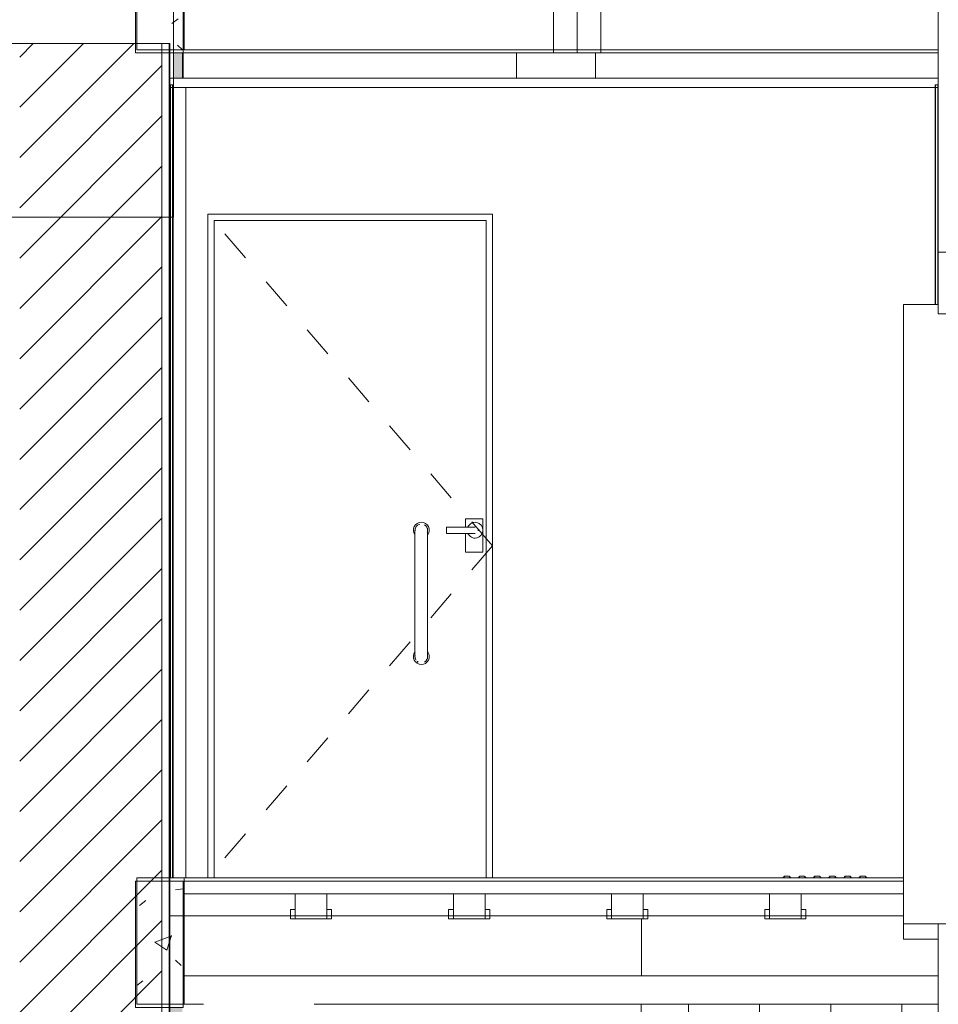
# Model space of a CAD drawing. Header units: metres. Extents: x 4.1 to 64.5, y -1.6 to 14.4.
# Tile 61 of 84: x 34.7 to 37.6, y 2.6 to 5.7. Entities that reach past the tile are written whole.
import ezdxf

# ---------------------------------------------------------------- set-up
doc = ezdxf.new("R2010")
doc.units = ezdxf.units.M
doc.linetypes.add('Center', pattern=[0.03175, 0.00635, -0.004763, 0.015875, -0.004763])
for name, color, linetype, lineweight in [('A-CLNG', 7, 'Continuous', 18), ('A-COLS', 7, 'Continuous', 18), ('A-DOOR', 7, 'Continuous', 18), ('A-FLOR', 7, 'Continuous', 18), ('A-FLOR-MCUT', 7, 'Continuous', 18), ('A-GENM', 7, 'Continuous', 18), ('A-WALL', 7, 'Continuous', 18), ('A-WALL-PATT', 7, 'Continuous', 18), ('E-LITE-EQPM', 7, 'Continuous', 18), ('I-WALL', 7, 'Continuous', 18), ('Q-SPCQ', 7, 'Continuous', 18), ('S-BEAM', 7, 'Continuous', 18), ('S-COLS', 7, 'Continuous', 18)]:
    doc.layers.add(name, color=color, linetype=linetype, lineweight=lineweight)
pattern_1 = [(50, (22.374, 6.504), (0.546555, -0.047815), [0.05715, -0.62865]), (355, (22.374, 6.504), (-0.105728, 0.573166), [0.04572, -0.50292]), (100.451, (22.42, 6.5), (0.440828, 0.52535), [0.04857, -0.53427]), (46.184, (22.374, 6.656), (0.813237, -0.12613), [0.08572, -0.94297]), (96.636, (22.442, 6.646), (0.71221, 0.742287), [0.07286, -0.80141]), (351.184, (22.374, 6.656), (0.712217, 0.742274), [0.06858, -0.75438]), (21, (22.45, 6.618), (0.454846, -0.306795), [0.05715, -0.62865]), (326, (22.45, 6.618), (0.185405, 0.55256), [0.04572, -0.50292]), (71.451, (22.488, 6.593), (0.64025, 0.245763), [0.04857, -0.53427]), (37.5, (22.374, 6.504), (0.009261, 0.2536672), [0.02515, -0.47168, 0.02515, -0.48539, -0.50482]), (37.5, (22.374, 6.504), (0.009261, 0.2536672), [-1.007, 0.02515, -0.47968]), (7.5, (22.374, 6.504), (0.200456, 0.300546), [0.02515, -0.26594, 0.02515, -0.46025, -0.1924]), (7.5, (22.374, 6.504), (0.200456, 0.300546), [-0.77648, 0.02515, -0.16726]), (327.5, (22.204, 6.504), (0.4067682, -0.0171882), [0.02515, -0.16535, 0.02515, -0.56921, -0.78867]), (327.5, (22.204, 6.504), (0.4067682, -0.0171882), [-0.78486, 0.02515, -0.76352]), (317.5, (22.128, 6.504), (0.444383, 0.076279), [0.02515, -0.2225, 0.02515, -0.36957, -0.56007]), (317.5, (22.128, 6.504), (0.444383, 0.076279), [-0.64237, 0.02515, -0.53492])]
pattern_2 = [(45, (22.374, 6.504), (-0.33676, 0.33676), []), (45, (22.493, 6.504), (0, 0.673519), []), (45, (22.255, 6.504), (0, 0.673519), [])]

# ---------------------------------------------------------------- blocks, each defined once
blk = doc.blocks.new('Paredes 15 - Paredes 6-6874455-Corte 4')
at = {"layer": 'A-WALL'}
for p, q in [((35.179, 5.11), (35.179, 12.5099)), ((34.6587, 5.11), (35.179, 5.11))]:
    blk.add_line(p, q, dxfattribs=at)
blk = doc.blocks.new('porta de vidro sala de aula - SALAS DE AULAS E LABORATÓRIOS-7229952-Corte 4')
at = {"layer": 'A-DOOR', "linetype": 'Center'}
for q in [(35.2873, 5.12), (35.2873, 3.02)]:
    blk.add_line((36.1873, 4.07), q, dxfattribs=at)
at = {"layer": 'A-DOOR'}
for p, q in [((35.3073, 5.1), (35.3073, 3.02)), ((35.3073, 5.1), (36.1673, 5.1)), ((36.1673, 5.1), (35.3073, 5.1)), ((35.3073, 5.1), (35.3073, 3.02)), ((36.1673, 5.1), (36.1673, 3.02)), ((36.1673, 3.02), (36.1673, 5.1)), ((36.1573, 4.1559), (36.1023, 4.1559)), ((36.1023, 4.1559), (36.1023, 4.13)), ((36.1573, 4.0509), (36.1573, 4.1559)), ((36.1123, 4.13), (36.0423, 4.13)), ((36.0423, 4.13), (36.0423, 4.12)), ((36.0423, 4.12), (36.0423, 4.11)), ((35.9423, 4.09), (35.9423, 3.75)), ((35.9823, 3.75), (35.9823, 4.09)), ((36.0423, 4.11), (36.1123, 4.11)), ((36.1023, 4.11), (36.1023, 4.0509)), ((36.1023, 4.0509), (36.1573, 4.0509))]:
    blk.add_line(p, q, dxfattribs=at)
at = {"layer": 'A-DOOR', "flags": 128}
for points in [[(35.9423, 4.12), (35.9423, 4.12), (35.9423, 4.1199), (35.9423, 4.1198), (35.9423, 4.1196), (35.9423, 4.1194), (35.9423, 4.1191), (35.9423, 4.1188), (35.9423, 4.1185), (35.9423, 4.1181), (35.9423, 4.1176), (35.9423, 4.1171), (35.9423, 4.1166), (35.9423, 4.116), (35.9423, 4.1154), (35.9423, 4.1148), (35.9423, 4.1141), (35.9423, 4.1133), (35.9423, 4.1126), (35.9423, 4.1117), (35.9423, 4.1109), (35.9423, 4.11), (35.9423, 4.1091), (35.9423, 4.1082), (35.9423, 4.1072), (35.9423, 4.1062), (35.9423, 4.1052), (35.9423, 4.1041), (35.9423, 4.1031), (35.9423, 4.102), (35.9423, 4.1009), (35.9423, 4.0997), (35.9423, 4.0986), (35.9423, 4.0974), (35.9423, 4.0963), (35.9423, 4.0951), (35.9423, 4.0939), (35.9423, 4.0927), (35.9423, 4.0915), (35.9423, 4.0903), (35.9423, 4.09)], [(35.9424, 4.1203), (35.9424, 4.1211), (35.9425, 4.1219), (35.9426, 4.1227), (35.9427, 4.1235), (35.9429, 4.1243), (35.9431, 4.125), (35.9434, 4.1258), (35.9436, 4.1266), (35.9439, 4.1273)], [(35.981, 4.1268), (35.9813, 4.126), (35.9815, 4.1253), (35.9817, 4.1245), (35.9819, 4.1237), (35.982, 4.1229), (35.9822, 4.1221), (35.9823, 4.1213), (35.9823, 4.1205), (35.9823, 4.1197)], [(35.9823, 4.09), (35.9823, 4.0912), (35.9823, 4.0924), (35.9823, 4.0936), (35.9823, 4.0948), (35.9823, 4.096), (35.9823, 4.0971), (35.9823, 4.0983), (35.9823, 4.0994), (35.9823, 4.1006), (35.9823, 4.1017), (35.9823, 4.1028), (35.9823, 4.1039), (35.9823, 4.1049), (35.9823, 4.1059), (35.9823, 4.1069), (35.9823, 4.1079), (35.9823, 4.1089), (35.9823, 4.1098), (35.9823, 4.1107), (35.9823, 4.1115), (35.9823, 4.1123), (35.9823, 4.1131), (35.9823, 4.1139), (35.9823, 4.1146), (35.9823, 4.1152), (35.9823, 4.1159), (35.9823, 4.1165), (35.9823, 4.117), (35.9823, 4.1175), (35.9823, 4.118), (35.9823, 4.1184), (35.9823, 4.1187), (35.9823, 4.1191), (35.9823, 4.1193), (35.9823, 4.1196), (35.9823, 4.1197), (35.9823, 4.1199), (35.9823, 4.12), (35.9823, 4.12), (35.9823, 4.12)], [(36.1323, 4.13), (36.1323, 4.13), (36.1323, 4.13), (36.1322, 4.13), (36.1321, 4.13), (36.1319, 4.13), (36.1318, 4.13), (36.1316, 4.13), (36.1313, 4.13), (36.1311, 4.13), (36.1308, 4.13), (36.1304, 4.13), (36.1301, 4.13), (36.1297, 4.13), (36.1293, 4.13), (36.1288, 4.13), (36.1284, 4.13), (36.1279, 4.13), (36.1274, 4.13), (36.1268, 4.13), (36.1263, 4.13), (36.1257, 4.13), (36.1251, 4.13), (36.1245, 4.13), (36.1238, 4.13), (36.1231, 4.13), (36.1225, 4.13), (36.1218, 4.13), (36.1211, 4.13), (36.1203, 4.13), (36.1196, 4.13), (36.1188, 4.13), (36.1181, 4.13), (36.1173, 4.13), (36.1165, 4.13), (36.1157, 4.13), (36.1149, 4.13), (36.1142, 4.13), (36.1134, 4.13), (36.1126, 4.13), (36.1123, 4.13)], [(36.1123, 4.11), (36.1131, 4.11), (36.1139, 4.11), (36.1147, 4.11), (36.1155, 4.11), (36.1163, 4.11), (36.1171, 4.11), (36.1179, 4.11), (36.1186, 4.11), (36.1194, 4.11), (36.1201, 4.11), (36.1209, 4.11), (36.1216, 4.11), (36.1223, 4.11), (36.123, 4.11), (36.1236, 4.11), (36.1243, 4.11), (36.1249, 4.11), (36.1255, 4.11), (36.1261, 4.11), (36.1267, 4.11), (36.1272, 4.11), (36.1278, 4.11), (36.1283, 4.11), (36.1287, 4.11), (36.1292, 4.11), (36.1296, 4.11), (36.13, 4.11), (36.1303, 4.11), (36.1307, 4.11), (36.131, 4.11), (36.1313, 4.11), (36.1315, 4.11), (36.1317, 4.11), (36.1319, 4.11), (36.132, 4.11), (36.1322, 4.11), (36.1323, 4.11), (36.1323, 4.11), (36.1323, 4.11)], [(35.9423, 3.75), (35.9423, 3.7488), (35.9423, 3.7476), (35.9423, 3.7464), (35.9423, 3.7452), (35.9423, 3.744), (35.9423, 3.7429), (35.9423, 3.7417), (35.9423, 3.7406), (35.9423, 3.7394), (35.9423, 3.7383), (35.9423, 3.7372), (35.9423, 3.7361), (35.9423, 3.7351), (35.9423, 3.7341), (35.9423, 3.7331), (35.9423, 3.7321), (35.9423, 3.7311), (35.9423, 3.7302), (35.9423, 3.7293), (35.9423, 3.7285), (35.9423, 3.7277), (35.9423, 3.7269), (35.9423, 3.7261), (35.9423, 3.7254), (35.9423, 3.7248), (35.9423, 3.7241), (35.9423, 3.7235), (35.9423, 3.723), (35.9423, 3.7225), (35.9423, 3.722), (35.9423, 3.7216), (35.9423, 3.7213), (35.9423, 3.7209), (35.9423, 3.7207), (35.9423, 3.7204), (35.9423, 3.7203), (35.9423, 3.7201), (35.9423, 3.72), (35.9423, 3.72), (35.9423, 3.72)], [(35.9823, 3.72), (35.9823, 3.72), (35.9823, 3.7201), (35.9823, 3.7202), (35.9823, 3.7204), (35.9823, 3.7206), (35.9823, 3.7209), (35.9823, 3.7212), (35.9823, 3.7215), (35.9823, 3.7219), (35.9823, 3.7224), (35.9823, 3.7229), (35.9823, 3.7234), (35.9823, 3.724), (35.9823, 3.7246), (35.9823, 3.7252), (35.9823, 3.7259), (35.9823, 3.7267), (35.9823, 3.7274), (35.9823, 3.7283), (35.9823, 3.7291), (35.9823, 3.73), (35.9823, 3.7309), (35.9823, 3.7318), (35.9823, 3.7328), (35.9823, 3.7338), (35.9823, 3.7348), (35.9823, 3.7359), (35.9823, 3.7369), (35.9823, 3.738), (35.9823, 3.7391), (35.9823, 3.7403), (35.9823, 3.7414), (35.9823, 3.7426), (35.9823, 3.7437), (35.9823, 3.7449), (35.9823, 3.7461), (35.9823, 3.7473), (35.9823, 3.7485), (35.9823, 3.7497), (35.9823, 3.75)], [(35.944, 3.7115), (35.9437, 3.7123), (35.9434, 3.713), (35.9432, 3.7138), (35.943, 3.7146), (35.9428, 3.7153), (35.9426, 3.7161), (35.9425, 3.7169), (35.9424, 3.7177), (35.9424, 3.7185), (35.9423, 3.7193)], [(35.9823, 3.7187), (35.9823, 3.7179), (35.9822, 3.7171), (35.9821, 3.7163), (35.9819, 3.7155), (35.9818, 3.7148), (35.9816, 3.714), (35.9813, 3.7132), (35.9811, 3.7125), (35.9808, 3.7117)]]:
    blk.add_lwpolyline(points, dxfattribs=at)
at = {"layer": 'A-DOOR'}
for centre, radius, start, end in [((35.9623, 4.12), 0.025, 90, 216.603), ((35.9623, 4.12), 0.025, 323.7209, 90), ((36.1323, 4.12), 0.025, 0, 156.252), ((35.9623, 4.12), 0.02, 105, 187.4063), ((35.9623, 4.12), 0.02, 356.7168, 60), ((36.1323, 4.12), 0.025, 203.7806, 0), ((36.1323, 4.12), 0.01, 0, 15), ((36.1323, 4.12), 0.01, 345, 0), ((35.9623, 3.72), 0.025, 143.0171, 270), ((35.9623, 3.72), 0.02, 170.4011, 210), ((35.9623, 3.72), 0.025, 270, 36.2791), ((35.9623, 3.72), 0.02, 300, 3.2832), ((35.9623, 3.72), 0.02, 225, 240)]:
    blk.add_arc(centre, radius, start, end, dxfattribs=at)
blk = doc.blocks.new('Porta do elevador _2_ - Porta do elevador-8642129-Corte 4')
at = {"layer": 'Q-SPCQ'}
for p, q in [((37.5973, 4.8041), (37.5973, 4.9991)), ((37.6373, 4.9991), (37.5973, 4.9991)), ((37.6373, 4.9991), (37.6373, 4.8041)), ((37.4873, 4.8341), (37.5973, 4.8341)), ((37.4873, 2.8741), (37.4873, 4.8341)), ((37.5973, 4.8041), (37.5973, 4.8341)), ((37.6373, 4.8041), (37.5973, 4.8041)), ((37.6373, 4.8041), (37.5973, 4.8041)), ((37.6373, 4.8041), (37.6373, 2.8741)), ((37.6373, 4.0741), (37.6423, 4.0741)), ((37.6423, 4.0741), (37.6423, 3.9741)), ((37.6433, 4.0436), (37.6423, 4.0436)), ((37.6423, 4.0272), (37.6433, 4.0272)), ((37.6433, 4.021), (37.6423, 4.021)), ((37.6433, 4.0354), (37.6433, 4.0436)), ((37.6433, 4.0272), (37.6433, 4.0354)), ((37.6433, 4.0127), (37.6433, 4.021)), ((37.6423, 4.0045), (37.6433, 4.0045)), ((37.6433, 4.0045), (37.6433, 4.0127)), ((37.6423, 3.9741), (37.6373, 3.9741)), ((37.4873, 2.8741), (37.4873, 2.8261)), ((37.6373, 2.8741), (37.4873, 2.8741)), ((37.5973, 2.8741), (37.5973, 2.8261)), ((37.5973, 2.8261), (37.4873, 2.8261))]:
    blk.add_line(p, q, dxfattribs=at)
blk = doc.blocks.new('Light_-_LED_Recessed_fixture_-_Double_19510 - Light_-_LED_Recessed_fixture_-_Double_19510-V21-Corte 4')
at = {"layer": 'E-LITE-EQPM'}
for p, q in [((36.2631, 5.55), (36.2631, 5.63)), ((36.5131, 5.55), (36.5131, 5.63))]:
    blk.add_line(p, q, dxfattribs=at)
blk = doc.blocks.new('_ARQPWR_ACS Piso tátil de alerta - 30 cm Inox-V23-Corte 4')
at = {"layer": 'A-GENM', "true_color": 0x969696}
h = blk.add_hatch(dxfattribs=at)
h.set_pattern_fill('FP_6', color=252, style=0, pattern_type=2)
h.set_pattern_definition(pattern_2)
h.paths.add_polyline_path([(37.1308, 3.02), (37.1256, 3.025), (37.1115, 3.025), (37.1063, 3.02), (37.1283, 3.02)])
h = blk.add_hatch(dxfattribs=at)
h.set_pattern_fill('FP_6', color=252, style=0, pattern_type=2)
h.set_pattern_definition(pattern_2)
h.paths.add_polyline_path([(37.1543, 3.02), (37.1788, 3.02), (37.1736, 3.025), (37.1595, 3.025), (37.1569, 3.0225)])
h = blk.add_hatch(dxfattribs=at)
h.set_pattern_fill('FP_6', color=252, style=0, pattern_type=2)
h.set_pattern_definition(pattern_2)
h.paths.add_polyline_path([(37.2243, 3.02), (37.2268, 3.02), (37.2216, 3.025), (37.2075, 3.025), (37.2023, 3.02), (37.2083, 3.02)])
h = blk.add_hatch(dxfattribs=at)
h.set_pattern_fill('FP_6', color=252, style=0, pattern_type=2)
h.set_pattern_definition(pattern_2)
h.paths.add_polyline_path([(37.2503, 3.02), (37.2748, 3.02), (37.2696, 3.025), (37.2555, 3.025), (37.2529, 3.0225)])
h = blk.add_hatch(dxfattribs=at)
h.set_pattern_fill('FP_6', color=252, style=0, pattern_type=2)
h.set_pattern_definition(pattern_2)
h.paths.add_polyline_path([(37.3228, 3.02), (37.3176, 3.025), (37.3035, 3.025), (37.2983, 3.02), (37.3203, 3.02)])
h = blk.add_hatch(dxfattribs=at)
h.set_pattern_fill('FP_6', color=252, style=0, pattern_type=2)
h.set_pattern_definition(pattern_2)
h.paths.add_polyline_path([(37.3708, 3.02), (37.3656, 3.025), (37.351, 3.0245), (37.3463, 3.02), (37.351, 3.02)])
at = {"layer": 'A-GENM'}
for p, q in [((37.1111, 3.025), (37.1061, 3.02)), ((37.1111, 3.025), (37.1061, 3.02)), ((37.1112, 3.025), (37.1111, 3.025)), ((37.1256, 3.025), (37.1115, 3.025)), ((37.1261, 3.025), (37.126, 3.025)), ((37.1311, 3.02), (37.1261, 3.025)), ((37.1311, 3.02), (37.1261, 3.025)), ((37.1591, 3.025), (37.1541, 3.02)), ((37.1591, 3.025), (37.1541, 3.02)), ((37.1592, 3.025), (37.1591, 3.025)), ((37.1736, 3.025), (37.1595, 3.025)), ((37.1741, 3.025), (37.174, 3.025)), ((37.1791, 3.02), (37.1741, 3.025)), ((37.1791, 3.02), (37.1741, 3.025)), ((37.2071, 3.025), (37.2021, 3.02)), ((37.2071, 3.025), (37.2021, 3.02)), ((37.2072, 3.025), (37.2071, 3.025)), ((37.2216, 3.025), (37.2075, 3.025)), ((37.2221, 3.025), (37.222, 3.025)), ((37.2271, 3.02), (37.2221, 3.025)), ((37.2271, 3.02), (37.2221, 3.025)), ((37.2551, 3.025), (37.2501, 3.02)), ((37.2551, 3.025), (37.2501, 3.02)), ((37.2552, 3.025), (37.2551, 3.025)), ((37.2696, 3.025), (37.2555, 3.025)), ((37.2701, 3.025), (37.27, 3.025)), ((37.2751, 3.02), (37.2701, 3.025)), ((37.2751, 3.02), (37.2701, 3.025)), ((37.3031, 3.025), (37.2981, 3.02)), ((37.3031, 3.025), (37.2981, 3.02)), ((37.3032, 3.025), (37.3031, 3.025)), ((37.3176, 3.025), (37.3035, 3.025)), ((37.3181, 3.025), (37.318, 3.025)), ((37.3231, 3.02), (37.3181, 3.025)), ((37.3231, 3.02), (37.3181, 3.025)), ((37.3511, 3.025), (37.3461, 3.02)), ((37.3511, 3.025), (37.3461, 3.02)), ((37.3512, 3.025), (37.3511, 3.025)), ((37.3656, 3.025), (37.3515, 3.025)), ((37.3661, 3.025), (37.366, 3.025)), ((37.3711, 3.02), (37.3661, 3.025)), ((37.3711, 3.02), (37.3661, 3.025)), ((37.1063, 3.02), (37.1308, 3.02)), ((37.1543, 3.02), (37.1788, 3.02)), ((37.2023, 3.02), (37.2268, 3.02)), ((37.2503, 3.02), (37.2748, 3.02)), ((37.2983, 3.02), (37.3228, 3.02)), ((37.3463, 3.02), (37.3708, 3.02))]:
    blk.add_line(p, q, dxfattribs=at)
for centre, start, end in [((37.3822, 2.7394), 133.4638, 134.5121), ((36.855, 2.7394), 45.4879, 46.5362), ((37.4302, 2.7394), 133.4638, 134.5121), ((36.903, 2.7394), 45.4879, 46.5362), ((37.4782, 2.7394), 133.4638, 134.5121), ((36.951, 2.7394), 45.4879, 46.5362), ((37.5262, 2.7394), 133.4638, 134.5121), ((36.999, 2.7394), 45.4879, 46.5362), ((37.5742, 2.7394), 133.4638, 134.5121), ((37.047, 2.7394), 45.4879, 46.5362), ((37.6222, 2.7394), 133.4638, 134.5121), ((37.095, 2.7394), 45.4879, 46.5362)]:
    blk.add_arc(centre, 0.3935, start, end, dxfattribs=at)
blk = doc.blocks.new('4 GRE - ESCOLA DE CINEMA E AUDIOVISUAL CINE REX R07_rvt-1-Corte 4')
at = {"layer": 'A-WALL-PATT', "true_color": 0x808080}
h = blk.add_hatch(dxfattribs=at)
h.set_pattern_fill('FP_3', color=8, style=0, pattern_type=2)
h.set_pattern_definition([(45, (22.374, 6.504), (-0.0795495, 0.0795495), [])])
h.paths.add_polyline_path([(34.9261, -0.5147), (35.1421, -0.5147), (35.1421, 5.66), (34.6921, 5.66), (34.6921, -0.5147)])
h = blk.add_hatch(dxfattribs=at)
h.set_pattern_fill('FP_1', color=8, style=0, pattern_type=2)
h.set_pattern_definition(pattern_1)
h.paths.add_polyline_path([(35.1646, -0.5147), (35.1671, -0.5147), (35.1671, 5.66), (35.1646, 5.66), (35.1646, 0.2094)])
at = {"layer": 'A-WALL-PATT', "true_color": 0x804040}
h = blk.add_hatch(dxfattribs=at)
h.set_pattern_fill('FP_4', color=17, style=0, pattern_type=2)
h.set_pattern_definition([(0, (36.582, 3.02), (0, 0.075), []), (90, (36.582, 3.02), (-0.1125, 0.075), [0.075, -0.075])])
h.paths.add_polyline_path([(39.4905, -0.15), (39.9173, -0.15), (39.9173, 0.954), (37.8573, 0.954), (37.8573, -0.15), (39.4192, -0.15)])
h.paths.add_polyline_path([(37.8573, 1.254), (39.9173, 1.254), (39.9173, 2.62), (37.8486, 2.62), (37.8486, 1.8141), (37.8573, 1.8141), (37.8573, 1.7841)])
h.paths.add_polyline_path([(37.4223, 2.29), (37.5873, 2.29), (37.5873, 2.36), (36.6573, 2.36), (36.6573, 2.29), (37.351, 2.29)])
h.paths.add_polyline_path([(36.6573, 2.39), (37.5873, 2.39), (37.5873, 2.44), (37.5973, 2.44), (37.5973, 2.62), (36.6573, 2.62), (36.6573, 2.4877)])
at = {"layer": 'S-BEAM'}
h = blk.add_hatch(dxfattribs=at)
h.set_pattern_fill('FP_1', color=256, style=0, pattern_type=2)
h.set_pattern_definition(pattern_1)
h.paths.add_polyline_path([(35.2121, 5.64), (35.2114, 6.04), (35.0621, 6.04), (35.0621, 5.64), (35.2114, 5.64)])
h = blk.add_hatch(dxfattribs=at)
h.set_pattern_fill('FP_1', color=256, style=0, pattern_type=2)
h.set_pattern_definition(pattern_1)
h.paths.add_polyline_path([(35.2121, 2.62), (35.2114, 3.02), (35.0621, 3.02), (35.0621, 2.62), (35.2114, 2.62)])
at = {"layer": 'S-COLS'}
h = blk.add_hatch(dxfattribs=at)
h.set_pattern_fill('FP_8', color=256, style=0, pattern_type=2)
h.set_pattern_definition([(50, (22.374, 6.504), (0.273274, -0.0239114), [0.02857, -0.31432]), (355, (22.374, 6.504), (-0.0528634, 0.286588), [0.02286, -0.25146]), (100.451, (22.397, 6.502), (0.220418, 0.2626804), [0.02429, -0.26714]), (46.184, (22.374, 6.58), (0.4066185, -0.0630575), [0.04286, -0.47149]), (96.636, (22.408, 6.575), (0.356107, 0.371139), [0.03643, -0.4007]), (351.184, (22.374, 6.58), (0.356108, 0.371137), [0.03429, -0.37719]), (21, (22.412, 6.561), (0.2274184, -0.1533992), [0.02857, -0.31432]), (326, (22.412, 6.561), (0.092705, 0.276284), [0.02286, -0.25146]), (71.451, (22.431, 6.548), (0.320132, 0.1228847), [0.02429, -0.26714]), (37.5, (22.374, 6.504), (0.0046375, 0.1268327), [0.00251, -0.2459, 0.00251, -0.25276, -0.25241]), (37.5, (22.374, 6.504), (0.0046375, 0.1268327), [-0.50368, 0.00251, -0.2499]), (7.5, (22.374, 6.504), (0.1002335, 0.1502687), [0.00251, -0.14303, 0.00251, -0.24018, -0.0962]), (7.5, (22.374, 6.504), (0.1002335, 0.1502687), [-0.38824, 0.00251, -0.09369]), (327.5, (22.289, 6.504), (0.2033841, -0.0085941), [0.00251, -0.09274, 0.00251, -0.29467, -0.39433]), (327.5, (22.289, 6.504), (0.2033841, -0.0085941), [-0.39243, 0.00251, -0.39182]), (317.5, (22.251, 6.504), (0.2221916, 0.0381397), [0.00251, -0.12131, 0.00251, -0.19484, -0.28003]), (317.5, (22.251, 6.504), (0.2221916, 0.0381397), [-0.32118, 0.00251, -0.27752])])
h.paths.add_polyline_path([(35.1671, -0.14), (35.2073, -0.14), (35.2073, 2.36), (35.1671, 2.36), (35.1671, 0.2094)])
h.paths.add_polyline_path([(35.2073, 2.39), (35.2066, 2.61), (35.1671, 2.61), (35.1671, 2.39), (35.2073, 2.39)])
h.paths.add_polyline_path([(35.179, 5.55), (35.2073, 5.55), (35.207, 5.63), (35.179, 5.63)])
h.paths.add_polyline_path([(35.1894, 6.04), (35.2073, 6.04), (35.2073, 8.54), (35.1995, 8.54), (35.1995, 8.57), (35.2073, 8.57), (35.2073, 9.71), (35.179, 9.71), (35.179, 6.04)])
h.paths.add_polyline_path([(35.179, 10.11), (35.1817, 10.11), (35.1817, 10.12), (35.179, 10.12)])
at = {"layer": 'A-CLNG'}
for p, q in [((37.5973, 5.55), (35.1671, 5.55)), ((35.1671, 5.55), (35.1671, 5.52)), ((37.5973, 5.52), (37.5973, 5.55)), ((35.1671, 5.52), (37.5973, 5.52))]:
    blk.add_line(p, q, dxfattribs=at)
at = {"layer": 'A-FLOR'}
for p, q in [((37.4873, 3.02), (35.1673, 3.02)), ((35.1673, 3.02), (35.1673, 2.9)), ((35.1673, 2.9), (37.4873, 2.9))]:
    blk.add_line(p, q, dxfattribs=at)
at = {"layer": 'A-FLOR-MCUT'}
blk.add_line((37.4873, 3.01), (35.1673, 3.01), dxfattribs=at)
at = {"layer": 'A-WALL'}
for p, q in [((37.5973, 5.92), (37.5973, 5.5293)), ((35.1671, 5.66), (34.6671, 5.66)), ((35.1421, 5.66), (35.1421, -0.5147)), ((35.1646, 5.66), (35.1646, -0.5147)), ((35.1671, -0.5147), (35.1671, 5.66)), ((35.1771, 5.5293), (35.1671, 5.5293)), ((35.1671, 5.5293), (35.1671, 3.02)), ((35.1686, 5.5293), (35.1686, 3.02)), ((35.1756, 5.5293), (35.1756, 3.02)), ((35.1771, 3.02), (35.1771, 5.5293)), ((35.2173, 3.02), (35.2173, 5.52)), ((37.5873, 5.5293), (37.5873, 4.8341)), ((37.5973, 5.5293), (37.5873, 5.5293)), ((37.5888, 4.8341), (37.5888, 5.5293)), ((37.5958, 4.8341), (37.5958, 5.5293)), ((37.5973, 5.5293), (37.5973, 4.9991)), ((37.5973, 4.9991), (37.5973, 5.5293)), ((35.2873, 3.02), (35.2873, 5.12)), ((35.2873, 5.12), (36.1873, 5.12)), ((36.1873, 5.12), (36.1873, 3.02)), ((35.1671, 3.02), (35.1771, 3.02)), ((37.5973, 2.8261), (37.5973, 2.44))]:
    blk.add_line(p, q, dxfattribs=at)
at = {"layer": 'I-WALL'}
blk.add_line((36.6573, 2.62), (36.6573, 2.39), dxfattribs=at)
at = {"layer": 'S-BEAM'}
for p, q in [((35.0621, 6.04), (35.0621, 5.64)), ((35.2121, 5.64), (35.2121, 6.04)), ((35.0621, 5.64), (35.2121, 5.64)), ((35.2121, 5.64), (37.5973, 5.64)), ((35.2121, 3.02), (35.0621, 3.02)), ((35.0621, 3.02), (35.0621, 2.62)), ((35.2121, 2.62), (35.2121, 3.02)), ((35.0621, 2.62), (35.2121, 2.62)), ((35.2121, 2.62), (35.2729, 2.62)), ((35.6229, 2.62), (37.5973, 2.62))]:
    blk.add_line(p, q, dxfattribs=at)
at = {"layer": 'S-COLS'}
blk.add_line((35.2073, 5.63), (35.2073, 5.55), dxfattribs=at)
at = {"layer": 'A-DOOR', "lineweight": 18}
blk.add_blockref('porta de vidro sala de aula - SALAS DE AULAS E LABORATÓRIOS-7229952-Corte 4', (0, 0), dxfattribs=at)
at = {"layer": 'A-GENM', "lineweight": 18}
blk.add_blockref('_ARQPWR_ACS Piso tátil de alerta - 30 cm Inox-V23-Corte 4', (0, 0), dxfattribs=at)
at = {"layer": 'A-WALL', "lineweight": 18}
blk.add_blockref('Paredes 15 - Paredes 6-6874455-Corte 4', (0, 0), dxfattribs=at)
at = {"layer": 'E-LITE-EQPM', "lineweight": 18}
blk.add_blockref('Light_-_LED_Recessed_fixture_-_Double_19510 - Light_-_LED_Recessed_fixture_-_Double_19510-V21-Corte 4', (0, 0), dxfattribs=at)
at = {"layer": 'Q-SPCQ', "lineweight": 18}
blk.add_blockref('Porta do elevador _2_ - Porta do elevador-8642129-Corte 4', (0, 0), dxfattribs=at)
blk = doc.blocks.new('Family - V143-298999-Corte 4')
at = {"layer": 'S-BEAM'}
for p, q in [((35.2086, 3.01), (35.0586, 3.01)), ((35.0586, 3.01), (35.0586, 2.61)), ((35.2086, 2.61), (35.2086, 3.01)), ((35.0586, 2.61), (35.2086, 2.61))]:
    blk.add_line(p, q, dxfattribs=at)
blk = doc.blocks.new('Family - L112-299204-Corte 4')
at = {"layer": 'A-FLOR'}
for p, q in [((37.4873, 3.01), (35.2086, 3.01)), ((35.2086, 3.01), (35.2086, 2.97)), ((35.2086, 2.97), (37.4873, 2.97)), ((35.6637, 2.97), (35.5637, 2.97)), ((35.5637, 2.97), (35.5637, 2.9043)), ((35.6637, 2.9557), (35.6637, 2.97)), ((36.1637, 2.97), (36.0637, 2.97)), ((36.0637, 2.97), (36.0637, 2.9043)), ((36.1637, 2.9557), (36.1637, 2.97)), ((36.6637, 2.97), (36.5637, 2.97)), ((36.5637, 2.97), (36.5637, 2.9043)), ((36.6637, 2.9557), (36.6637, 2.97)), ((37.1637, 2.97), (37.0637, 2.97)), ((37.0637, 2.97), (37.0637, 2.9043)), ((37.1637, 2.9557), (37.1637, 2.97)), ((35.6637, 2.89), (35.6637, 2.9557)), ((36.1637, 2.89), (36.1637, 2.9557)), ((36.6637, 2.89), (36.6637, 2.9557)), ((37.1637, 2.89), (37.1637, 2.9557)), ((35.5637, 2.92), (35.5487, 2.92)), ((35.5487, 2.92), (35.5487, 2.8954)), ((35.5637, 2.9146), (35.5637, 2.92)), ((35.5637, 2.89), (35.5637, 2.9146)), ((35.5637, 2.9043), (35.5637, 2.89)), ((35.6787, 2.92), (35.6637, 2.92)), ((35.6637, 2.92), (35.6637, 2.8954)), ((35.6787, 2.9146), (35.6787, 2.92)), ((35.6787, 2.89), (35.6787, 2.9146)), ((36.0637, 2.92), (36.0487, 2.92)), ((36.0487, 2.92), (36.0487, 2.8954)), ((36.0637, 2.9146), (36.0637, 2.92)), ((36.0637, 2.89), (36.0637, 2.9146)), ((36.0637, 2.9043), (36.0637, 2.89)), ((36.1787, 2.92), (36.1637, 2.92)), ((36.1637, 2.92), (36.1637, 2.8954)), ((36.1787, 2.9146), (36.1787, 2.92)), ((36.1787, 2.89), (36.1787, 2.9146)), ((36.5637, 2.92), (36.5487, 2.92)), ((36.5487, 2.92), (36.5487, 2.8954)), ((36.5637, 2.9146), (36.5637, 2.92)), ((36.5637, 2.89), (36.5637, 2.9146)), ((36.5637, 2.9043), (36.5637, 2.89)), ((36.6787, 2.92), (36.6637, 2.92)), ((36.6637, 2.92), (36.6637, 2.8954)), ((36.6787, 2.9146), (36.6787, 2.92)), ((36.6787, 2.89), (36.6787, 2.9146)), ((37.0637, 2.92), (37.0487, 2.92)), ((37.0487, 2.92), (37.0487, 2.8954)), ((37.0637, 2.9146), (37.0637, 2.92)), ((37.0637, 2.89), (37.0637, 2.9146)), ((37.0637, 2.9043), (37.0637, 2.89)), ((37.1787, 2.92), (37.1637, 2.92)), ((37.1637, 2.92), (37.1637, 2.8954)), ((37.1787, 2.9146), (37.1787, 2.92)), ((37.1787, 2.89), (37.1787, 2.9146)), ((35.5487, 2.8954), (35.5487, 2.89)), ((35.5487, 2.89), (35.5637, 2.89)), ((35.5637, 2.89), (35.6637, 2.89)), ((35.6637, 2.8954), (35.6637, 2.89)), ((35.6637, 2.89), (35.6787, 2.89)), ((36.0487, 2.8954), (36.0487, 2.89)), ((36.0487, 2.89), (36.0637, 2.89)), ((36.0637, 2.89), (36.1637, 2.89)), ((36.1637, 2.8954), (36.1637, 2.89)), ((36.1637, 2.89), (36.1787, 2.89)), ((36.5487, 2.8954), (36.5487, 2.89)), ((36.5487, 2.89), (36.5637, 2.89)), ((36.5637, 2.89), (36.6637, 2.89)), ((36.6637, 2.8954), (36.6637, 2.89)), ((36.6637, 2.89), (36.6787, 2.89)), ((37.0487, 2.8954), (37.0487, 2.89)), ((37.0487, 2.89), (37.0637, 2.89)), ((37.0637, 2.89), (37.1637, 2.89)), ((37.1637, 2.8954), (37.1637, 2.89)), ((37.1637, 2.89), (37.1787, 2.89))]:
    blk.add_line(p, q, dxfattribs=at)
blk = doc.blocks.new('Family - V113-299324-Corte 4')
at = {"layer": 'S-BEAM'}
for p, q in [((36.6586, 2.89), (36.6586, 2.71)), ((36.6586, 2.71), (37.5973, 2.71))]:
    blk.add_line(p, q, dxfattribs=at)
blk = doc.blocks.new('Family - V113-299326-Corte 4')
at = {"layer": 'S-BEAM'}
for p, q in [((36.6586, 2.71), (36.6586, 2.89)), ((35.2121, 2.71), (36.6586, 2.71))]:
    blk.add_line(p, q, dxfattribs=at)
blk = doc.blocks.new('Family - P37-299392-Corte 4')
at = {"layer": 'A-COLS'}
blk.add_line((35.2086, 5.55), (35.2086, 5.63), dxfattribs=at)
blk = doc.blocks.new('Family - P37-301555-Corte 4')
at = {"layer": 'S-COLS'}
blk.add_line((35.2086, 5.55), (35.2086, 5.63), dxfattribs=at)
blk = doc.blocks.new('Family - V223-299628-Corte 4')
at = {"layer": 'S-BEAM'}
for p, q in [((36.5303, 5.92), (36.5303, 5.63)), ((36.5303, 5.63), (37.5973, 5.63))]:
    blk.add_line(p, q, dxfattribs=at)
blk = doc.blocks.new('Family - V223-299630-Corte 4')
at = {"layer": 'S-BEAM'}
for p, q in [((36.4553, 5.63), (36.4553, 5.92)), ((35.2086, 5.63), (36.4553, 5.63))]:
    blk.add_line(p, q, dxfattribs=at)
blk = doc.blocks.new('Family - V258-299634-Corte 4')
at = {"layer": 'S-BEAM'}
for p, q in [((35.2086, 6.03), (35.0586, 6.03)), ((35.0586, 6.03), (35.0586, 5.63)), ((35.2086, 5.63), (35.2086, 6.03)), ((35.0586, 5.63), (35.2086, 5.63))]:
    blk.add_line(p, q, dxfattribs=at)
blk = doc.blocks.new('Family - V261-299638-Corte 4')
at = {"layer": 'S-BEAM'}
for p, q in [((36.5303, 5.92), (36.5303, 5.63)), ((36.3803, 5.63), (36.3803, 5.91)), ((36.5303, 5.63), (36.3803, 5.63))]:
    blk.add_line(p, q, dxfattribs=at)
blk = doc.blocks.new('ESTRUTURAL CINE REX _011_IFC-1-Corte 4')
at = {"layer": 'A-COLS', "lineweight": 18}
blk.add_blockref('Family - P37-301555-Corte 4', (0, 0), dxfattribs=at)
at = {"layer": 'A-FLOR', "lineweight": 18}
blk.add_blockref('Family - L112-299204-Corte 4', (0, 0), dxfattribs=at)
at = {"layer": 'S-BEAM', "lineweight": 18}
for name in ['Family - V258-299634-Corte 4', 'Family - V223-299630-Corte 4', 'Family - V261-299638-Corte 4', 'Family - V223-299628-Corte 4', 'Family - V143-298999-Corte 4', 'Family - V113-299326-Corte 4', 'Family - V113-299324-Corte 4']:
    blk.add_blockref(name, (0, 0), dxfattribs=at)
at = {"layer": 'S-COLS', "lineweight": 18}
blk.add_blockref('Family - P37-299392-Corte 4', (0, 0), dxfattribs=at)

msp = doc.modelspace()

# ---------------------------------------------------------------- block references
at = {"lineweight": 5}
for name in ['4 GRE - ESCOLA DE CINEMA E AUDIOVISUAL CINE REX R07_rvt-1-Corte 4', 'ESTRUTURAL CINE REX _011_IFC-1-Corte 4']:
    msp.add_blockref(name, (0, 0), dxfattribs=at)

doc.saveas('drawing.dxf')
